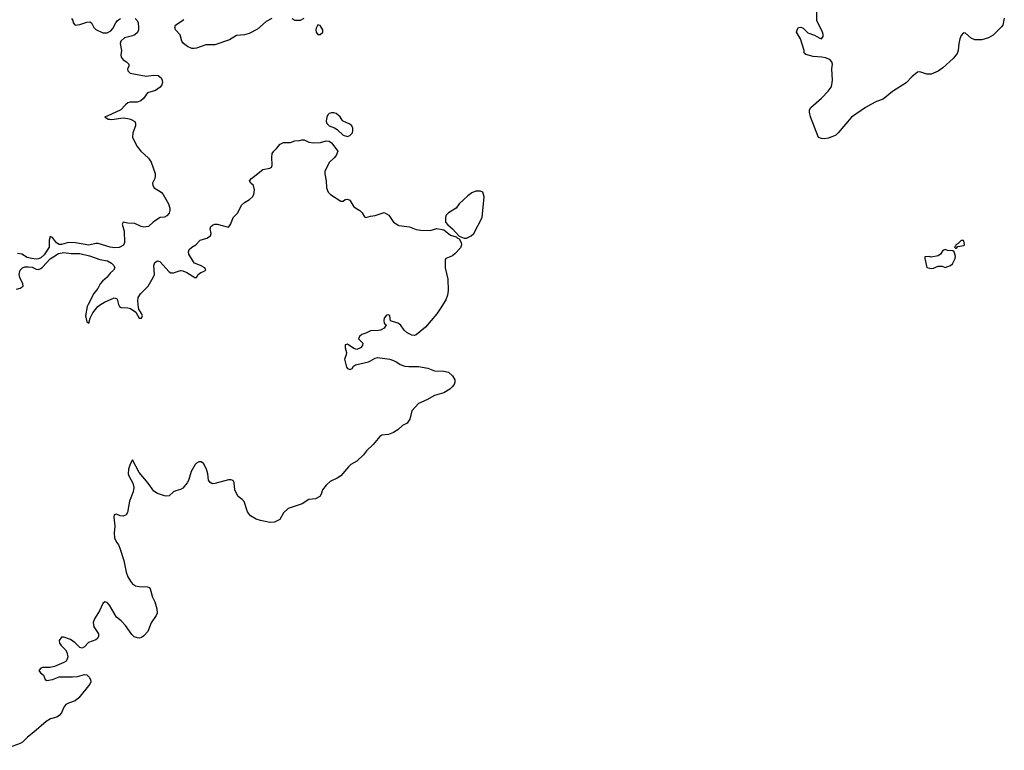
# Model space of a CAD drawing. Header units: inches. Extents: x 2221774 to 2440637, y 201306 to 357559.
# Tile 164 of 245: x 2393545 to 2402148, y 220512 to 226898. Entities that reach past the tile are written whole.
import ezdxf

# ---------------------------------------------------------------- set-up
doc = ezdxf.new("R2010")
doc.units = ezdxf.units.IN
doc.header["$MEASUREMENT"] = 0
doc.layers.add('C3292', color=7, linetype='Continuous')
doc.layers.add('C4202', color=7, linetype='Continuous')

msp = doc.modelspace()

# ---------------------------------------------------------------- linework, layer by layer
at = {"layer": 'C3292', "color": 5, "elevation": 20}
for points in [[(2394553.7, 226910), (2394570.9, 226890), (2394579.3, 226870), (2394582.4, 226830), (2394581.5, 226810), (2394572.9, 226787.1), (2394550, 226766.3), (2394530, 226756.5), (2394460.6, 226739.4), (2394428.1, 226710), (2394422, 226690), (2394434.7, 226630), (2394427.4, 226590), (2394432.6, 226570), (2394448, 226548), (2394479.3, 226530), (2394499.3, 226510), (2394498.4, 226490), (2394487, 226470), (2394489.5, 226450), (2394511, 226431), (2394650, 226405.1), (2394712.7, 226412.7), (2394754, 226410), (2394780.9, 226390), (2394789.4, 226370), (2394792, 226350), (2394786, 226330), (2394772.1, 226307.9), (2394730, 226278.8), (2394662, 226258), (2394626.6, 226210), (2394602.7, 226190), (2394570, 226178), (2394510, 226177), (2394490, 226170.4), (2394470, 226155.5), (2394427, 226110), (2394310, 226055.5), (2394288.7, 226050), (2394318, 226030), (2394330, 226028.3), (2394350, 226027.2), (2394450, 226040.4), (2394490, 226035.6), (2394514, 226030), (2394549.6, 226009.6), (2394557, 225990), (2394556.2, 225970), (2394534.5, 225910), (2394529, 225870), (2394572.3, 225790), (2394604.5, 225750), (2394670, 225687.6), (2394694.4, 225654.4), (2394727, 225553), (2394729.6, 225530.4), (2394724.5, 225510), (2394704, 225470), (2394709, 225450), (2394719.5, 225430), (2394781.3, 225390), (2394797.7, 225370), (2394846, 225290), (2394856.3, 225250), (2394856.9, 225230), (2394851.4, 225208.6), (2394830, 225183.7), (2394810, 225173.7), (2394771.1, 225168.9), (2394758.2, 225161.8), (2394711.2, 225128.9), (2394669.6, 225090.4), (2394630, 225083.8), (2394604.7, 225090), (2394550, 225116.3), (2394490, 225119.5), (2394449.2, 225130), (2394438.7, 225110), (2394456.4, 225050), (2394461.6, 224950), (2394452.5, 224927.5), (2394413.1, 224906.9), (2394375.5, 224904.5), (2394336, 224910), (2394230, 224941.6), (2394210, 224942.4), (2394150, 224928.3), (2394032.9, 224947.1), (2393970, 224950.4), (2393910, 224933.1), (2393890, 224934.3), (2393866.8, 224946.8), (2393830, 224994), (2393810, 225004.7), (2393803.5, 224970), (2393802.6, 224910), (2393757.6, 224842.4), (2393730, 224816.1), (2393710, 224806.9), (2393690, 224805.3), (2393650, 224810.3), (2393610, 224819.5), (2393564.7, 224850), (2393525.1, 224854.9)], [(2393998, 226910), (2394008.1, 226890), (2394011.3, 226870), (2394029.3, 226850), (2394070, 226855), (2394130, 226877.4), (2394158.4, 226878.4), (2394170.9, 226870.9), (2394192.8, 226830), (2394210, 226811.3), (2394270, 226783.9), (2394310, 226784.8), (2394339.7, 226800.3), (2394359, 226821), (2394384.2, 226870), (2394399.6, 226890), (2394425.3, 226910)], [(2395749, 226910), (2395697.8, 226882.2), (2395623.5, 226816.5), (2395550, 226777.2), (2395510, 226766.5), (2395439.8, 226760.2), (2395376.5, 226723.5), (2395250, 226677.3), (2395170, 226678.2), (2395090, 226649), (2395070, 226645.3), (2395050, 226647.9), (2395010, 226664.5), (2394974.6, 226690), (2394962.4, 226710), (2394946.5, 226766.5), (2394907, 226810), (2394899.5, 226830), (2394906, 226850), (2394979.5, 226900.5)], [(2396028.7, 226910), (2395995.3, 226890), (2395950.6, 226890.6), (2395924.5, 226904.5)], [(2393515.8, 224544.2), (2393550, 224551.8), (2393576.3, 224570), (2393573, 224590), (2393545.9, 224645.9), (2393541.3, 224670), (2393550.3, 224710), (2393570, 224729.7), (2393590, 224737.8), (2393618.7, 224738.7), (2393654, 224734), (2393690, 224718.4), (2393710, 224715.6), (2393730, 224722.9), (2393744.2, 224735.8), (2393810, 224807.1), (2393884.8, 224855.2), (2393930, 224863.2), (2393995.5, 224855.5), (2394070, 224854.6), (2394154, 224834), (2394243.6, 224803.6), (2394312.3, 224790), (2394347, 224770), (2394366.6, 224750), (2394375.1, 224730), (2394365.2, 224710), (2394335.8, 224684.2), (2394310, 224648), (2394267.2, 224612.8), (2394247.3, 224590), (2394227.8, 224550), (2394193.9, 224506.1), (2394143, 224410), (2394134, 224390), (2394120.4, 224310), (2394130, 224258), (2394150, 224246), (2394161.3, 224290), (2394184, 224336), (2394228.8, 224391.2), (2394250, 224409.7), (2394284.9, 224430), (2394370, 224467.3), (2394390, 224462.7), (2394396.3, 224456.3), (2394408.5, 224408.4), (2394418, 224390), (2394430, 224383.5), (2394490, 224380.3), (2394513.4, 224373.4), (2394560.6, 224340.6), (2394589.8, 224289.8), (2394610, 224289.6), (2394617.3, 224310), (2394610.1, 224330.1), (2394586.7, 224366.7), (2394583.2, 224383.2), (2394578, 224442), (2394581.3, 224470), (2394599, 224501), (2394666, 224570), (2394714.9, 224650), (2394723.1, 224670), (2394718, 224750), (2394725.3, 224774.7), (2394750, 224789.6), (2394770, 224785.1), (2394850, 224695.6), (2394865.4, 224685.4), (2394890, 224684.8), (2394950, 224704.8), (2394970, 224704.1), (2395005.6, 224690), (2395075.5, 224644.5), (2395090, 224644), (2395104.9, 224670), (2395127, 224690), (2395150, 224697.2), (2395170.5, 224710), (2395162.4, 224730), (2395125.5, 224750), (2395073.4, 224770), (2395061.9, 224781.8), (2395023.1, 224850), (2395018.7, 224870), (2395024.4, 224890), (2395047.7, 224910), (2395082.4, 224930), (2395120.5, 224970), (2395178.8, 224990), (2395211.7, 225008.3), (2395218.4, 225030), (2395210.4, 225070), (2395215.5, 225090), (2395230, 225101.6), (2395250, 225111), (2395270.9, 225110.9), (2395370, 225085.2), (2395372.4, 225087.6), (2395390, 225114), (2395410.3, 225169.7), (2395450.4, 225210), (2395483.6, 225276.4), (2395510, 225301.6), (2395553.1, 225326.9), (2395578, 225350), (2395590.3, 225369.7), (2395596.4, 225410), (2395588.2, 225448.2), (2395564.7, 225470), (2395551.3, 225490), (2395570.8, 225510), (2395670, 225587.8), (2395730, 225600.7), (2395746.8, 225610), (2395750.5, 225630), (2395746.5, 225693.5), (2395751.7, 225728.3), (2395765.5, 225750), (2395790, 225771.6), (2395820.3, 225810), (2395850, 225825), (2395910, 225824.7), (2395950, 225839.6), (2395990, 225842.7), (2396010, 225849), (2396030, 225848.7), (2396070, 225828.7), (2396110, 225822), (2396173.7, 225826.3), (2396221.4, 225838.6), (2396250, 225836), (2396270, 225822), (2396324, 225750), (2396309.2, 225710), (2396293.2, 225690), (2396248.5, 225651.5), (2396209.8, 225570), (2396209.8, 225550), (2396222.8, 225490), (2396224.4, 225430), (2396240.5, 225390), (2396259.7, 225370), (2396350, 225311.6), (2396370, 225311.8), (2396390, 225327.6), (2396409, 225331), (2396430, 225319.6), (2396463.7, 225263.7), (2396516, 225230), (2396537.2, 225210), (2396556.4, 225176.4), (2396568.4, 225168.4), (2396610, 225181.2), (2396650, 225185.6), (2396730, 225213.2), (2396769.4, 225189.4), (2396810, 225129), (2396858.6, 225098.6), (2396950, 225086.3), (2397010, 225065.1), (2397050, 225058.4), (2397130, 225056), (2397190, 225072.3), (2397250, 225062.7), (2397310, 225015.1), (2397359.7, 224999.7), (2397370, 224989.6), (2397384.1, 224984.1), (2397401.6, 224950), (2397404.2, 224930), (2397395.8, 224904.2), (2397348, 224852), (2397325.6, 224834.4), (2397268.7, 224810), (2397263.7, 224796.3), (2397261.6, 224730), (2397286.6, 224630), (2397288.1, 224530), (2397281.3, 224490), (2397267.1, 224450), (2397219.6, 224370), (2397190, 224328.5), (2397090, 224212), (2397010, 224142.4), (2396990, 224137.1), (2396970, 224141.6), (2396930, 224160.5), (2396904, 224184), (2396870.6, 224230), (2396850, 224244.9), (2396784.7, 224264.7), (2396778, 224310), (2396770, 224318), (2396750, 224314.8), (2396729.5, 224290.5), (2396725.2, 224270), (2396730, 224246), (2396746, 224230), (2396730, 224202), (2396696, 224184), (2396679.5, 224180.5), (2396610, 224177.3), (2396570, 224157.3), (2396534, 224146), (2396513.2, 224130), (2396506, 224110), (2396543, 224070), (2396539.1, 224050), (2396521.6, 224030), (2396490, 224014.6), (2396463.4, 224023.4), (2396410, 224062.8), (2396390, 224056), (2396387.3, 224030), (2396400.7, 223990), (2396398.4, 223970), (2396382, 223930), (2396401.5, 223861.5), (2396410, 223848.7), (2396430, 223842), (2396450, 223848.7), (2396461, 223870), (2396478, 223882), (2396591.5, 223908.4), (2396610, 223915.1), (2396650, 223940.5), (2396670, 223945.6), (2396778, 223930), (2396831.1, 223911.1), (2396870, 223885.6), (2396909.8, 223869.8), (2396945.8, 223865.8), (2397030, 223866.6), (2397111, 223851), (2397170, 223829.6), (2397250, 223827), (2397290, 223816), (2397325.4, 223785.4), (2397346, 223750), (2397346.6, 223730), (2397339.5, 223710), (2397324.5, 223690), (2397303.7, 223670), (2397250, 223635.8), (2397170, 223613.7), (2397103.1, 223576.9), (2397030, 223544.9), (2396970, 223479.3), (2396954, 223406), (2396930, 223370.4), (2396889.6, 223350.4), (2396847.7, 223312.3), (2396809.6, 223290.4), (2396766.2, 223273.8), (2396710, 223266.3), (2396690, 223254.9), (2396633.9, 223186.1), (2396576.4, 223130), (2396550, 223095.3), (2396490, 223038.7), (2396439.5, 223010), (2396417, 222990), (2396349.4, 222910), (2396319.3, 222890), (2396258.4, 222861.6), (2396221.6, 222830), (2396191.4, 222790), (2396178.7, 222750), (2396166, 222730), (2396130, 222710.6), (2396070, 222703), (2396013.1, 222666.9), (2395890, 222625.5), (2395851, 222589), (2395817.6, 222530), (2395770, 222507.4), (2395730, 222502.4), (2395650, 222519.5), (2395611.8, 222531.8), (2395560.9, 222560.9), (2395535.6, 222595.6), (2395506.4, 222686.4), (2395490, 222704), (2395454, 222730), (2395441.6, 222750), (2395424.9, 222790), (2395417.6, 222850), (2395410.3, 222870.3), (2395390, 222877), (2395370, 222876.5), (2395250, 222843.8), (2395230, 222840.7), (2395223.8, 222843.8), (2395210, 222853), (2395194.4, 222874.4), (2395189.4, 222930), (2395176.3, 222970), (2395150, 223018.3), (2395130, 223033), (2395110, 223034), (2395090, 223022.8), (2395078.7, 223010), (2395043.1, 222950), (2395018.7, 222870), (2395007.8, 222850), (2394970, 222804.9), (2394950, 222790.7), (2394910, 222780.7), (2394890, 222770.7), (2394850, 222737.3), (2394830, 222733.4), (2394810, 222735.5), (2394750, 222756.4), (2394717.2, 222777.2), (2394667, 222847), (2394590, 222940.9), (2394530, 223051), (2394510, 223014), (2394496.1, 222970), (2394493.1, 222930), (2394498.5, 222910), (2394532.4, 222847.6), (2394541, 222810), (2394537.4, 222770), (2394503.7, 222690), (2394486, 222590), (2394476.2, 222570), (2394450, 222558), (2394423, 222563), (2394390, 222577.1), (2394369.6, 222570.4), (2394366, 222550), (2394376.9, 222470), (2394369.4, 222410), (2394372.3, 222370), (2394389.3, 222330), (2394407.2, 222307.2), (2394420.1, 222280.1), (2394454, 222170), (2394475.6, 222070), (2394490, 222029.2), (2394511.6, 221990), (2394530, 221967.8), (2394557.2, 221950), (2394590, 221943.1), (2394661.2, 221941.2), (2394675.8, 221935.8), (2394684.2, 221924.2), (2394705.6, 221850), (2394726.4, 221810), (2394743.6, 221750), (2394747, 221710), (2394738.4, 221690), (2394693.8, 221626.2), (2394663.9, 221550), (2394630, 221512.9), (2394610, 221498.5), (2394590, 221492.8), (2394573.9, 221493.9), (2394545, 221505), (2394524.5, 221524.5), (2394470, 221603.8), (2394430, 221644.9), (2394390, 221677.3), (2394330, 221780.7), (2394310, 221804), (2394288.7, 221810), (2394270, 221796), (2394242.6, 221730), (2394199.3, 221660.7), (2394185.7, 221630), (2394193.6, 221590), (2394232.5, 221530), (2394232.8, 221510), (2394224.2, 221490), (2394210, 221478.9), (2394146.6, 221453.4), (2394110, 221415.8), (2394090, 221404.9), (2394070, 221411.7), (2394030, 221451.7), (2393990, 221482), (2393930, 221501.6), (2393910, 221502), (2393890, 221471), (2393893.5, 221450), (2393907.4, 221427.4), (2393945.1, 221390), (2393956.4, 221370), (2393966.6, 221330), (2393958, 221302), (2393949.4, 221290), (2393930, 221279.5), (2393850, 221245.5), (2393810, 221237.2), (2393745.1, 221234.9), (2393729.2, 221230), (2393712.7, 221210), (2393726, 221190), (2393751.6, 221170), (2393766.6, 221130), (2393782.7, 221122.7), (2393830, 221131.9), (2393890, 221154.8), (2394006.4, 221153.6), (2394050, 221158.4), (2394110, 221175.6), (2394131.1, 221171.1), (2394152.3, 221150), (2394163.7, 221130), (2394167, 221110), (2394158, 221090), (2394060.3, 220970), (2394030, 220944.5), (2393970, 220924.2), (2393948.1, 220911.9), (2393931.8, 220890), (2393910, 220840.3), (2393890, 220816.5), (2393870, 220802.8), (2393812.6, 220787.4), (2393775.3, 220764.7), (2393668.5, 220670), (2393612.8, 220627.2), (2393570, 220583.8), (2393550, 220572.4), (2393387.9, 220512.1)]]:
    msp.add_lwpolyline(points, dxfattribs=at)
for points in [[(2396150, 226854), (2396134.4, 226825.6), (2396130.8, 226810), (2396134.8, 226790), (2396148.6, 226768.5), (2396170, 226767.7), (2396193.2, 226790), (2396193.2, 226810), (2396170, 226848.7)], [(2396290, 226085.1), (2396270, 226084.5), (2396250, 226079.3), (2396238.8, 226070), (2396227.7, 226050), (2396223, 226010), (2396228.2, 225990), (2396247.7, 225970), (2396294, 225954), (2396319.8, 225939.8), (2396370, 225887.7), (2396410, 225878.8), (2396430, 225886.8), (2396453.2, 225910), (2396456, 225930), (2396454.5, 225950), (2396446.6, 225970), (2396430, 225986.6), (2396372, 226012), (2396361.5, 226021.5), (2396346, 226050), (2396310, 226079.6)], [(2397570, 225400.4), (2397530, 225398.2), (2397496.2, 225383.8), (2397460.2, 225359.8), (2397384.7, 225290), (2397358, 225250), (2397290, 225209), (2397271, 225190), (2397264, 225170), (2397265.5, 225130), (2397284.4, 225104.4), (2397326.8, 225070), (2397386, 225006), (2397428.1, 224988.1), (2397450, 224988), (2397489, 225010), (2397512.7, 225030), (2397585.2, 225170), (2397603.5, 225350), (2397591.1, 225390)]]:
    msp.add_lwpolyline(points, close=True, dxfattribs=at)
at = {"layer": 'C4202', "color": 5, "elevation": 20}
msp.add_lwpolyline([(2402147.8, 226912.2), (2402133.7, 226850), (2402124.4, 226835.6), (2402050, 226762.8), (2402010, 226739.7), (2401950, 226721.2), (2401890, 226723.1), (2401858.3, 226738.3), (2401810, 226782), (2401790, 226784), (2401770, 226761), (2401758.7, 226730), (2401749.6, 226690), (2401746, 226630), (2401736.4, 226603.6), (2401702.2, 226557.8), (2401610, 226477), (2401570, 226447.8), (2401510, 226422.8), (2401470, 226423.6), (2401410, 226443.8), (2401390, 226440.7), (2401340.7, 226399.3), (2401290, 226345.4), (2401170, 226270.9), (2401090, 226202.7), (2401030, 226182.2), (2400982.1, 226157.9), (2400934.3, 226130), (2400813.5, 226046.6), (2400697, 225910), (2400675, 225890), (2400650, 225877.5), (2400610, 225863.1), (2400577.8, 225857.8), (2400550, 225859.1), (2400524.9, 225870), (2400454.9, 226050), (2400444.6, 226090), (2400444.9, 226110), (2400456.5, 226130), (2400550, 226211.7), (2400610, 226273.5), (2400634, 226310), (2400641.5, 226330), (2400645.4, 226370), (2400641.7, 226470), (2400645.5, 226510), (2400640.7, 226530), (2400622.8, 226550), (2400585.7, 226565.7), (2400552.2, 226572.2), (2400476.7, 226576.7), (2400414, 226594), (2400402.8, 226602.8), (2400398, 226610), (2400398.8, 226630), (2400368.4, 226730), (2400333.4, 226790), (2400337.3, 226810), (2400350, 226829), (2400370, 226834), (2400390, 226825.2), (2400430, 226783.7), (2400490, 226763.5), (2400530, 226738.7), (2400550, 226732.3), (2400565.5, 226750), (2400565.5, 226770), (2400559.3, 226790), (2400508.8, 226890), (2400510.4, 226970)], dxfattribs=at)
for points in [[(2401630, 224889), (2401610, 224882), (2401590, 224848.7), (2401570, 224833.2), (2401510, 224824), (2401490, 224828.7), (2401454, 224826), (2401452, 224810), (2401471.6, 224731.6), (2401510, 224722.8), (2401530, 224726.8), (2401570, 224744.7), (2401603.6, 224743.6), (2401630, 224732), (2401678, 224750), (2401695.3, 224764.7), (2401719, 224810), (2401721.2, 224830), (2401708.7, 224868.7), (2401698, 224878), (2401650, 224881.2)], [(2401790, 224968), (2401770, 224968), (2401741, 224939), (2401724.7, 224930), (2401722, 224918), (2401714, 224910), (2401722, 224902), (2401730, 224902), (2401743.1, 224916.9), (2401795.5, 224924.5), (2401799, 224930), (2401797.2, 224950)]]:
    msp.add_lwpolyline(points, close=True, dxfattribs=at)

doc.saveas('drawing.dxf')
